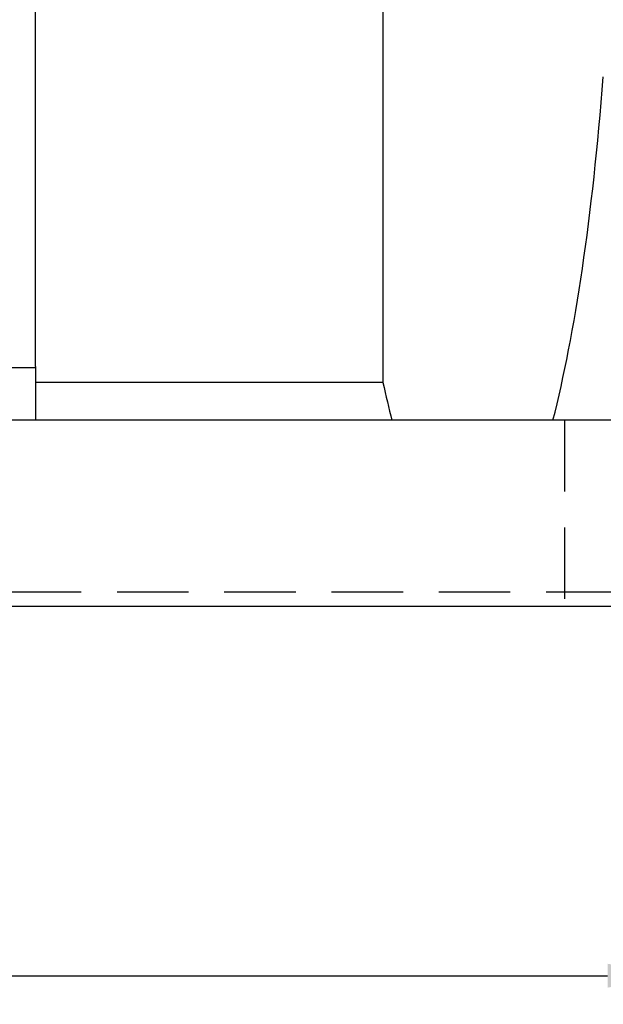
# Model space of a CAD drawing. Header units: millimetres. Extents: x 706 to 1313, y 178 to 430.
# Tile 3 of 48: x 1066 to 1107, y 178 to 247. Entities that reach past the tile are written whole.
import ezdxf

# ---------------------------------------------------------------- set-up
doc = ezdxf.new("R2010")
doc.units = ezdxf.units.MM
doc.header["$LTSCALE"] = 10
doc.linetypes.add('DASHED', pattern=[0.75, 0.5, -0.25])
for name, color, linetype in [('2', 7, 'Continuous'), ('DIM', 4, 'Continuous'), ('OUT', 3, 'Continuous')]:
    doc.layers.add(name, color=color, linetype=linetype)
doc.styles.add('DIM-7', font='SIMPLEX.shx', dxfattribs={"width": 0.7, "bigfont": 'chineset.shx'})
doc.dimstyles.new('CNS', dxfattribs={"dimtxt": 3.5, "dimasz": 2.5, "dimexe": 1, "dimexo": 1.5, "dimgap": 0.09, "dimtad": 0, "dimdsep": 46, "dimtxsty": 'DIM-7', "dimcen": 0.09, "dimclrd": 1, "dimclre": 1, "dimclrt": 4, "dimadec": 0, "dimazin": 0, "dimtfac": 1, "dimtix": 1, "dimtmove": 2, "dimatfit": 3, "dimfxl": 1, "dimtvp": 0.971429, "dimtolj": 1, "dimarcsym": 0})

# ---------------------------------------------------------------- blocks, each defined once
blk = doc.blocks.new('*D68')
at = {"layer": 'DEFPOINTS', "color": 0, "transparency": 16777216}
for p in [(991.919, 199.462), (1111.919, 199.462), (1111.919, 180.029)]:
    blk.add_point(p, dxfattribs=at)
at = {"layer": 'DIM', "color": 7, "lineweight": -2, "transparency": 16777216}
for p, q in [((991.919, 196.462), (991.919, 178.029)), ((1111.919, 196.462), (1111.919, 178.029)), ((996.919, 180.029), (1106.919, 180.029))]:
    blk.add_line(p, q, dxfattribs=at)
at = {"layer": 'DIM', "color": 7, "transparency": 16777216}
for points in [[(996.919, 180.863), (996.919, 179.196), (991.919, 180.029)], [(1106.919, 180.863), (1106.919, 179.196), (1111.919, 180.029)]]:
    blk.add_solid(points, dxfattribs=at)
at = {"layer": 'DIM', "color": 7, "transparency": 16777216, "insert": (1051.919, 185.129), "char_height": 7, "attachment_point": 5, "style": 'DIM-7'}
blk.add_mtext('\\A1;120', dxfattribs=at)

msp = doc.modelspace()

# ---------------------------------------------------------------- linework, layer by layer
at = {"layer": '2', "color": 0, "linetype": 'Continuous'}
for p, q in [((1091.212, 258.874), (1091.212, 221.497)), ((1048.919, 222.563), (1066.919, 222.563)), ((1091.212, 221.497), (1066.919, 221.497)), ((1066.919, 221.497), (1066.919, 218.874)), ((1066.919, 218.874), (1048.919, 218.874)), ((1091.836, 218.874), (1066.919, 218.874)), ((1103.103, 218.874), (1091.836, 218.874)), ((1186.836, 218.874), (1103.103, 218.874)), ((961.919, 205.874), (1313.175, 205.874))]:
    msp.add_line(p, q, dxfattribs=at)
at = {"layer": '2', "color": 0, "linetype": 'DASHED'}
msp.add_line((1103.919, 218.874), (1103.919, 205.874), dxfattribs=at)
at = {"layer": '2', "color": 0, "linetype": 'Continuous'}
for start_param, end_param in [(3.739997, 4.297742), (2.465462, 2.543188)]:
    msp.add_ellipse((1097.469, 265.733), major_axis=(0, 56.713), ratio=0.176327, start_param=start_param, end_param=end_param, dxfattribs=at)
at = {"layer": '2', "color": 0, "linetype": 'DASHED'}
msp.add_open_spline([(1020.115, 206.875), (1313.175, 206.875)], degree=1, dxfattribs=at)
at = {"layer": 'OUT', "color": 0}
for q in [(1066.919, 270.57), (1066.919, 218.874)]:
    msp.add_line((1066.919, 222.628), q, dxfattribs=at)

# ---------------------------------------------------------------- dimensions: what is measured, and where the dimension line sits
at = {"layer": 'DIM', "color": 0}
dim = msp.add_linear_dim(base=(1111.919, 180.029), p1=(991.919, 199.462), p2=(1111.919, 199.462), dimstyle='CNS', override={"dimscale": 2, "dimgap": 0.8, "dimtad": 1, "dimclrd": 7, "dimclre": 7, "dimclrt": 7, "dimadec": 2, "dimazin": 2, "dimtmove": 1}, dxfattribs=at)
dim.commit()
dim.dimension.update_dxf_attribs({"geometry": '*D68', "text_midpoint": (1051.919, 185.129)})

doc.saveas('drawing.dxf')
